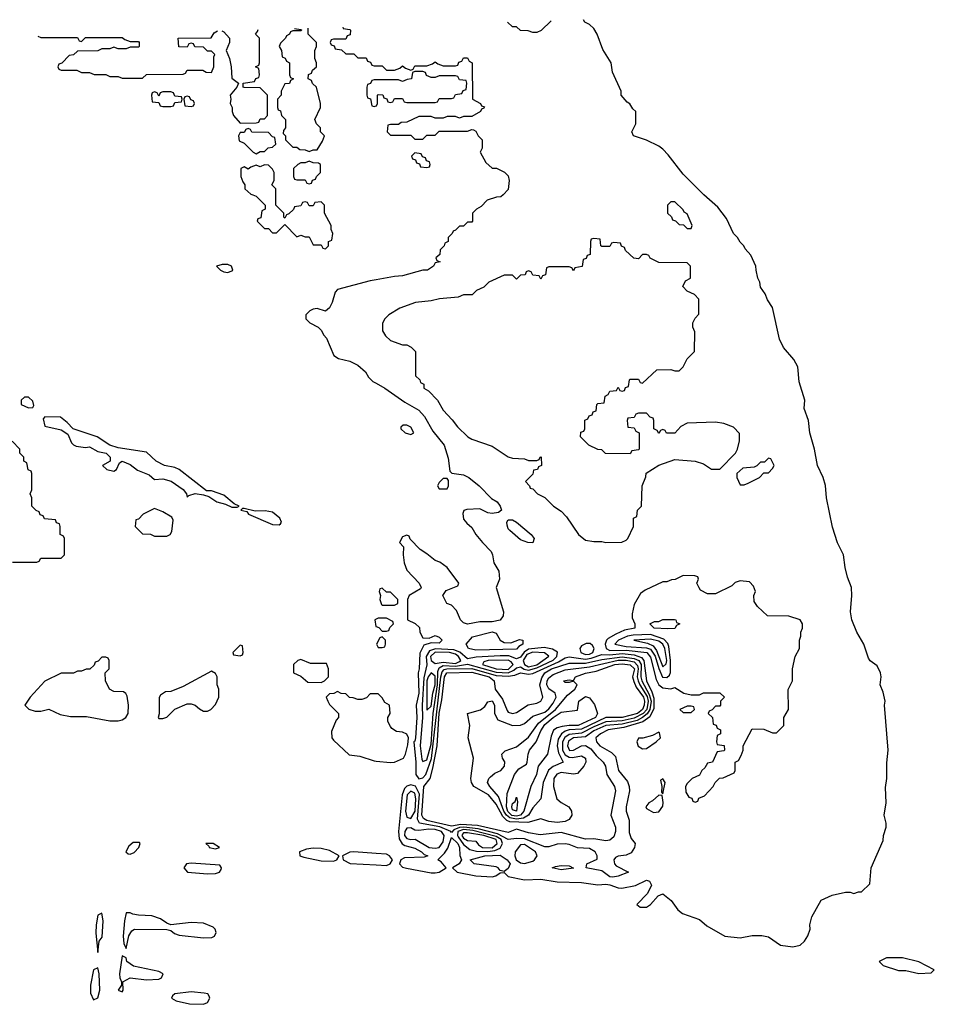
# Model space of a CAD drawing. Header units: inches. Extents: x 2789275 to 2951659, y 860290 to 1033804.
# Tile 67 of 256: x 2818246 to 2822746, y 1026020 to 1030861. Entities that reach past the tile are written whole.
import ezdxf

# ---------------------------------------------------------------- set-up
doc = ezdxf.new("R2010")
doc.units = ezdxf.units.IN
doc.header["$MEASUREMENT"] = 0
for name, color, linetype in [('C8012', 7, 'Continuous'), ('C8013', 7, 'Continuous'), ('C8022', 7, 'Continuous'), ('C8023', 7, 'Continuous')]:
    doc.layers.add(name, color=color, linetype=linetype)

msp = doc.modelspace()

# ---------------------------------------------------------------- linework, layer by layer
at = {"layer": 'C8012', "color": 2, "elevation": 14}
for points in [[(2819393.5, 1030000), (2819410, 1029994), (2819454, 1029950), (2819454, 1029930), (2819438, 1029922), (2819432.7, 1029887.3), (2819418, 1029882), (2819414, 1029870), (2819450, 1029834), (2819470, 1029834), (2819490, 1029814), (2819510, 1029814), (2819550, 1029854), (2819610, 1029794), (2819630, 1029802), (2819650, 1029794), (2819670, 1029794), (2819690, 1029754), (2819730, 1029754), (2819738, 1029738), (2819750, 1029734), (2819766, 1029750), (2819766, 1029770), (2819782, 1029778), (2819786, 1029810), (2819778, 1029830), (2819778, 1029850), (2819746, 1029910), (2819746, 1029950), (2819730, 1029966), (2819698, 1029962), (2819690, 1029946), (2819670, 1029946), (2819662, 1029962), (2819650, 1029966), (2819638, 1029962), (2819630, 1029946), (2819598, 1029942), (2819592.7, 1029927.3), (2819570, 1029906), (2819558, 1029902), (2819550, 1029886), (2819546, 1029890), (2819546, 1029910), (2819506, 1029950), (2819506, 1030000)], [(2820000, 1029582.7), (2819970, 1029577.2), (2819810, 1029534), (2819798, 1029522), (2819783.8, 1029470), (2819770, 1029444), (2819750, 1029428.7), (2819710, 1029442), (2819690, 1029438), (2819674, 1029430), (2819654, 1029410), (2819654, 1029390), (2819674, 1029370), (2819714, 1029350), (2819730, 1029334), (2819742, 1029310), (2819755.3, 1029295.3), (2819792, 1029210), (2819815.3, 1029195.3), (2819870, 1029182.8), (2819910, 1029162.8), (2819947.3, 1029130), (2819963, 1029103), (2819982.8, 1029082.8), (2820000, 1029073.3)], [(2818210, 1028194), (2818330, 1028194), (2818342, 1028198), (2818350, 1028214), (2818450, 1028214), (2818466, 1028230), (2818466, 1028310), (2818462, 1028322), (2818446, 1028330), (2818446, 1028370), (2818442, 1028382), (2818427.3, 1028387.3), (2818422, 1028402), (2818367.3, 1028407.3), (2818362, 1028422), (2818347.3, 1028427.3), (2818342, 1028442), (2818327.3, 1028447.3), (2818306, 1028470), (2818306, 1028510), (2818298, 1028530), (2818306, 1028550), (2818306, 1028630), (2818302, 1028642), (2818287.3, 1028647.3), (2818282, 1028682), (2818266, 1028690), (2818266, 1028710), (2818246, 1028730), (2818246, 1028750), (2818208.4, 1028788.4)], [(2820000, 1027913), (2819994, 1027910), (2819998, 1027878), (2820000, 1027877.3)], [(2820000, 1027546), (2819970, 1027546), (2819952.7, 1027527.3), (2819930, 1027518), (2819910, 1027518), (2819887.3, 1027527.3), (2819868.4, 1027528.4), (2819850, 1027546), (2819828.4, 1027548.4), (2819810, 1027558), (2819791.6, 1027548.4), (2819770, 1027546), (2819754, 1027530), (2819762, 1027510), (2819770, 1027494), (2819814, 1027450), (2819814, 1027430), (2819803.6, 1027416.4), (2819779.6, 1027360.4), (2819781, 1027330), (2819790, 1027318), (2819867, 1027247), (2819919.9, 1027239.9), (2819990, 1027216.3), (2820000, 1027215.3)], [(2820000, 1026761.8), (2819890, 1026769.8), (2819870, 1026767.4), (2819834.8, 1026750), (2819837.3, 1026730), (2819872.7, 1026712.7), (2820000, 1026705.1)]]:
    msp.add_lwpolyline(points, dxfattribs=at)
for points in [[(2819242, 1029658), (2819214, 1029650), (2819234, 1029630), (2819250, 1029622), (2819270, 1029618), (2819290, 1029626), (2819294, 1029630), (2819288, 1029650), (2819270, 1029657.2)], [(2818290, 1029006), (2818270, 1029006), (2818254, 1028990), (2818254, 1028970), (2818290, 1028952), (2818310, 1028954), (2818315.3, 1028964.7), (2818310, 1028986)], [(2818370, 1028908), (2818362, 1028898), (2818370, 1028862), (2818450, 1028844), (2818483.5, 1028823.5), (2818501.4, 1028781.4), (2818510, 1028771.3), (2818524.7, 1028764.7), (2818570, 1028758), (2818590, 1028761), (2818630, 1028738.8), (2818672, 1028730), (2818691.3, 1028710), (2818692, 1028690), (2818654, 1028670), (2818674, 1028650), (2818710, 1028641), (2818722, 1028650), (2818737.2, 1028682.8), (2818750, 1028691), (2818790, 1028673.4), (2818825.8, 1028645.8), (2818883.4, 1028623.4), (2818910, 1028601), (2818950, 1028604.4), (2818991.8, 1028591.8), (2819050.5, 1028550.5), (2819066, 1028530), (2819070, 1028514), (2819078, 1028522), (2819110, 1028530.8), (2819150, 1028525.5), (2819176.3, 1028516.3), (2819216, 1028490), (2819258.8, 1028478.8), (2819290, 1028464.9), (2819310, 1028464.7), (2819316.4, 1028463.6), (2819326, 1028470), (2819301.2, 1028481.2), (2819250, 1028524), (2819190, 1028544), (2819164.7, 1028544.7), (2819030, 1028649.2), (2819010, 1028659.3), (2818958, 1028670), (2818918, 1028690), (2818870, 1028734), (2818730, 1028756), (2818690, 1028769), (2818628, 1028810), (2818509, 1028849), (2818480.4, 1028880.4), (2818447.3, 1028907.3)], [(2818910, 1028458), (2818854, 1028430), (2818830, 1028406), (2818818, 1028402), (2818814, 1028370), (2818850, 1028334), (2818890, 1028332), (2818910, 1028322), (2818970, 1028322), (2818986, 1028330), (2818994.6, 1028345.4), (2819000.4, 1028400.4), (2818995.3, 1028415.3), (2818950, 1028442)], [(2819350, 1028458), (2819342, 1028458), (2819334, 1028450), (2819363.6, 1028443.6), (2819372, 1028430), (2819490, 1028378.4), (2819523.1, 1028376.9), (2819530, 1028382), (2819534, 1028390), (2819526, 1028410), (2819490, 1028439.5), (2819454, 1028446), (2819404, 1028444)], [(2819330, 1027786), (2819294, 1027750), (2819298, 1027738), (2819330, 1027734), (2819342, 1027738), (2819346, 1027750), (2819342, 1027782)], [(2818670, 1027726), (2818650, 1027726), (2818632.7, 1027707.3), (2818618, 1027702), (2818612.7, 1027687.3), (2818591.6, 1027668.4), (2818572.7, 1027667.3), (2818550, 1027658), (2818530, 1027658), (2818510, 1027648.7), (2818450, 1027648), (2818370, 1027608), (2818298, 1027530), (2818272, 1027490), (2818291, 1027471), (2818322, 1027462), (2818350, 1027460.7), (2818390, 1027471), (2818444.9, 1027444.9), (2818495.6, 1027435.6), (2818575.3, 1027435.3), (2818690, 1027413), (2818730, 1027413), (2818750, 1027419.1), (2818769, 1027430), (2818779.3, 1027450), (2818781.2, 1027490), (2818774.6, 1027534.6), (2818768.4, 1027548.4), (2818756.4, 1027556.4), (2818710, 1027558), (2818688, 1027570), (2818668, 1027610), (2818666, 1027650), (2818686, 1027670), (2818686, 1027710), (2818682, 1027722)], [(2819630, 1027715.3), (2819614, 1027710), (2819594, 1027690), (2819594, 1027650), (2819630, 1027634), (2819663.6, 1027603.6), (2819730, 1027602), (2819746, 1027610), (2819766, 1027630), (2819766, 1027670), (2819755.3, 1027695.3), (2819676.4, 1027696.4)], [(2819190, 1027658), (2819050, 1027582), (2818990, 1027558), (2818963.6, 1027556.4), (2818939.6, 1027540.4), (2818931.6, 1027528.4), (2818932, 1027448), (2818926.8, 1027430), (2818930, 1027424.7), (2818950, 1027424.7), (2818970, 1027432), (2819009.1, 1027470.9), (2819070, 1027498), (2819090, 1027498), (2819110, 1027491.3), (2819130, 1027472), (2819150, 1027462), (2819170, 1027462), (2819186, 1027470), (2819210, 1027494), (2819226, 1027530), (2819226, 1027570), (2819218, 1027590), (2819218, 1027630), (2819210, 1027646)], [(2818836.1, 1026816.1), (2818805.1, 1026814.9), (2818782.6, 1026797.4), (2818768.5, 1026770), (2818780.3, 1026760.3), (2818790, 1026758.7), (2818810, 1026766.7), (2818832.8, 1026790), (2818839.5, 1026810)], [(2819198, 1026810), (2819162, 1026810), (2819176.9, 1026796.9), (2819178, 1026790), (2819210, 1026783.8), (2819228.7, 1026790)], [(2819690, 1026787.1), (2819657.4, 1026782.6), (2819623, 1026770), (2819624.9, 1026750), (2819643.7, 1026743.7), (2819730, 1026725.4), (2819790, 1026724.2), (2819806.6, 1026730), (2819818, 1026750), (2819770, 1026776.8), (2819730, 1026785.3)], [(2819090, 1026714.3), (2819067.3, 1026710), (2819053.4, 1026690), (2819071.3, 1026670), (2819170, 1026660.7), (2819210, 1026663.1), (2819229.2, 1026670), (2819236.6, 1026683.4), (2819239.7, 1026690), (2819230, 1026704.5)], [(2818650, 1026468), (2818630, 1026458), (2818622.6, 1026410), (2818620.4, 1026370), (2818630, 1026274), (2818637.2, 1026330), (2818651.1, 1026350), (2818656.3, 1026430)], [(2818790, 1026469.6), (2818770.5, 1026469.5), (2818761.5, 1026430), (2818754.8, 1026354.8), (2818758, 1026318), (2818770, 1026294), (2818782.9, 1026357.1), (2818798.2, 1026381.8), (2818810.8, 1026389.2), (2818970, 1026387.6), (2818990, 1026382.4), (2819007.7, 1026367.7), (2819030, 1026359.7), (2819150, 1026346), (2819191.8, 1026348.2), (2819204.4, 1026355.6), (2819212.2, 1026372.2), (2819207.8, 1026390), (2819198.3, 1026398.3), (2819150, 1026419.5), (2819090, 1026422.8), (2818990, 1026411.3), (2818970, 1026418.4), (2818939.6, 1026439.6), (2818895.4, 1026455.4), (2818830, 1026458.6), (2818802.9, 1026462.9)], [(2818750, 1026258), (2818736.9, 1026170), (2818738.4, 1026150), (2818747.3, 1026130), (2818746.8, 1026113.2), (2818731.3, 1026090), (2818750, 1026080.7), (2818755.1, 1026090), (2818753.2, 1026130), (2818790, 1026149.1), (2818870, 1026139.7), (2818930, 1026143.2), (2818944.5, 1026150), (2818951.3, 1026170), (2818930, 1026180.4), (2818806.8, 1026206.8), (2818773.6, 1026230), (2818770, 1026248)], [(2818630, 1026199), (2818610, 1026189), (2818594.2, 1026114.2), (2818595.1, 1026075.1), (2818610, 1026042), (2818630, 1026051), (2818639.8, 1026090), (2818637.6, 1026170)], [(2819090, 1026080.7), (2819010, 1026070.9), (2818998.5, 1026061.5), (2818993.4, 1026050), (2819016.2, 1026036.2), (2819082, 1026022), (2819150, 1026019.7), (2819170, 1026028), (2819181.7, 1026050), (2819179, 1026059), (2819170.9, 1026070.9), (2819154, 1026074)]]:
    msp.add_lwpolyline(points, close=True, dxfattribs=at)
at = {"layer": 'C8013', "color": 2, "elevation": 14}
for points in [[(2818335.2, 1030779.9), (2818350, 1030774), (2818530, 1030774), (2818538, 1030758), (2818550, 1030754), (2818570, 1030774), (2818750, 1030774), (2818763.6, 1030763.6), (2818790, 1030754), (2818830, 1030754), (2818834, 1030750), (2818834, 1030730), (2818830, 1030726), (2818790, 1030726), (2818770, 1030718), (2818730, 1030718), (2818710, 1030726), (2818690, 1030718), (2818650, 1030718), (2818630, 1030708), (2818530, 1030706), (2818511.6, 1030688.4), (2818490, 1030686), (2818452.7, 1030647.3), (2818438, 1030642), (2818434, 1030630), (2818438, 1030618), (2818450, 1030614), (2818527.3, 1030612.7), (2818550, 1030602), (2818590, 1030602), (2818612.7, 1030592.7), (2818670, 1030592), (2818690, 1030582), (2818730, 1030582), (2818750, 1030574), (2818850, 1030574), (2818870, 1030592), (2819050, 1030594), (2819062, 1030598), (2819070, 1030614), (2819147.3, 1030612.7), (2819163.6, 1030603.6), (2819190, 1030602), (2819202, 1030630), (2819202, 1030678), (2819206, 1030690), (2819190, 1030706), (2819170, 1030706), (2819150, 1030726), (2819108, 1030728), (2819102, 1030742), (2819090, 1030746), (2819078, 1030742), (2819070, 1030726), (2819028.4, 1030728.4), (2819026, 1030770), (2819187.3, 1030772.7), (2819203.1, 1030796.9), (2819218.6, 1030806.8)], [(2819241, 1030807.4), (2819250, 1030802), (2819278, 1030770), (2819278, 1030750), (2819262, 1030710), (2819278.8, 1030670), (2819286.8, 1030630), (2819290, 1030574), (2819322, 1030550), (2819314, 1030530), (2819281, 1030490), (2819284.7, 1030470), (2819282, 1030450), (2819291.3, 1030430), (2819291.3, 1030410), (2819298, 1030390), (2819330, 1030352), (2819410, 1030354), (2819422, 1030358), (2819430, 1030374), (2819450, 1030374), (2819466, 1030390), (2819466, 1030490), (2819430, 1030526), (2819350, 1030528), (2819346, 1030530), (2819346, 1030550), (2819402, 1030558), (2819407.3, 1030572.7), (2819422, 1030578), (2819426, 1030590), (2819422, 1030622), (2819406, 1030630), (2819422, 1030638), (2819426, 1030650), (2819426, 1030770), (2819406, 1030790), (2819416.4, 1030803.6), (2819419.8, 1030812.9)], [(2819597.9, 1030818.3), (2819598, 1030818), (2819630, 1030814), (2819634, 1030810), (2819630, 1030806), (2819590, 1030806), (2819578, 1030802), (2819574, 1030790), (2819558, 1030782), (2819554, 1030770), (2819530, 1030746), (2819522, 1030730), (2819534, 1030710), (2819538, 1030678), (2819552.7, 1030672.7), (2819558, 1030658), (2819574, 1030650), (2819574, 1030590), (2819578, 1030578), (2819594, 1030570), (2819578, 1030562), (2819572.7, 1030547.3), (2819550, 1030546), (2819532, 1030510), (2819532, 1030490), (2819514, 1030470), (2819514, 1030430), (2819518, 1030418), (2819530, 1030414), (2819534, 1030390), (2819554, 1030370), (2819554, 1030330), (2819543.6, 1030316.4), (2819542, 1030302), (2819554, 1030290), (2819554, 1030270), (2819590, 1030234), (2819610, 1030234), (2819623.6, 1030223.6), (2819650, 1030222), (2819670, 1030214), (2819690, 1030222), (2819710, 1030222), (2819736.4, 1030263.6), (2819746, 1030290), (2819726, 1030310), (2819726, 1030330), (2819706, 1030350), (2819698, 1030370), (2819726, 1030430), (2819726, 1030450), (2819706, 1030530), (2819687.3, 1030547.3), (2819682, 1030562), (2819666, 1030570), (2819667.3, 1030592.7), (2819682, 1030598), (2819687.3, 1030612.7), (2819706, 1030630), (2819706, 1030650), (2819698, 1030670), (2819698, 1030710), (2819706, 1030730), (2819706, 1030750), (2819666, 1030790), (2819666, 1030820.3)], [(2819835.3, 1030825.5), (2819838, 1030818), (2819870, 1030814), (2819874, 1030810), (2819872.7, 1030787.3), (2819858, 1030782), (2819850, 1030766), (2819790, 1030766), (2819778, 1030762), (2819774, 1030750), (2819778, 1030738), (2819792.7, 1030732.7), (2819798, 1030718), (2819830, 1030714), (2819850, 1030694), (2819890, 1030694), (2819910, 1030674), (2819950, 1030674), (2819958, 1030658), (2819972.7, 1030652.7), (2819978, 1030638), (2819990, 1030634), (2820000, 1030634)], [(2820000, 1030566), (2819990, 1030566), (2819978, 1030562), (2819972.7, 1030547.3), (2819958, 1030542), (2819954, 1030530), (2819954, 1030490), (2819958, 1030478), (2819972.7, 1030472.7), (2819978, 1030438), (2819990, 1030434), (2820000, 1030437.3)], [(2819506, 1030000), (2819506, 1030030), (2819486, 1030050), (2819498, 1030070), (2819498, 1030110), (2819490, 1030126), (2819470, 1030146), (2819450, 1030148), (2819430, 1030138), (2819410, 1030146), (2819383.6, 1030136.4), (2819370, 1030126), (2819350, 1030138), (2819334, 1030130), (2819334, 1030090), (2819343.6, 1030063.6), (2819354, 1030050), (2819354, 1030030), (2819383.6, 1030003.6), (2819393.5, 1030000)]]:
    msp.add_lwpolyline(points, dxfattribs=at)
for points in [[(2818990, 1030506), (2818950, 1030506), (2818938, 1030502), (2818930, 1030486), (2818922, 1030502), (2818910, 1030506), (2818898, 1030502), (2818894, 1030490), (2818898, 1030458), (2818930, 1030454), (2818938, 1030438), (2818950, 1030434), (2818990, 1030434), (2819002, 1030438), (2819010, 1030454), (2819042, 1030458), (2819046, 1030470), (2819042, 1030482), (2819010, 1030486), (2819002, 1030502)], [(2819070, 1030486), (2819058, 1030482), (2819054, 1030470), (2819058, 1030438), (2819090, 1030434), (2819102, 1030438), (2819106, 1030450), (2819102, 1030462), (2819087.3, 1030467.3), (2819082, 1030482)], [(2819370, 1030326), (2819358, 1030322), (2819350, 1030306), (2819330, 1030306), (2819322, 1030290), (2819326, 1030266), (2819350, 1030254), (2819394, 1030210), (2819410, 1030202), (2819430, 1030214), (2819450, 1030214), (2819468.4, 1030231.6), (2819490, 1030234), (2819506, 1030250), (2819502, 1030282), (2819490, 1030286), (2819470, 1030306), (2819388, 1030308), (2819382, 1030322)], [(2819670, 1030166), (2819650, 1030158), (2819630, 1030158), (2819614, 1030150), (2819594, 1030130), (2819594, 1030090), (2819598, 1030078), (2819610, 1030074), (2819650, 1030074), (2819658, 1030058), (2819670, 1030054), (2819682, 1030058), (2819687.3, 1030072.7), (2819702, 1030078), (2819706, 1030090), (2819726, 1030110), (2819726, 1030150), (2819716.4, 1030156.4), (2819690, 1030158)]]:
    msp.add_lwpolyline(points, close=True, dxfattribs=at)
at = {"layer": 'C8022', "color": 2, "elevation": 14}
for points in [[(2820000, 1029073.3), (2820042, 1029050), (2820141.1, 1028981.1), (2820210, 1028941.6), (2820237.1, 1028910), (2820278.4, 1028838.4), (2820334.8, 1028770), (2820354.4, 1028705.6), (2820362, 1028642), (2820371.6, 1028631.6), (2820430, 1028622.8), (2820456, 1028610), (2820506, 1028570), (2820567.3, 1028507.3), (2820596, 1028490), (2820610.8, 1028470), (2820616, 1028450), (2820602, 1028438), (2820570, 1028433.2), (2820550, 1028437.2), (2820510, 1028456), (2820446.8, 1028453.2), (2820431.3, 1028448.7), (2820426, 1028434), (2820430, 1028404.7), (2820445.2, 1028385.2), (2820470, 1028364.7), (2820490.8, 1028330), (2820522.8, 1028290), (2820565.8, 1028245.8), (2820573, 1028230), (2820578.8, 1028190), (2820602.8, 1028150), (2820606.8, 1028110), (2820591, 1028070), (2820626.8, 1027950), (2820624.7, 1027930), (2820610, 1027908.7), (2820570, 1027901.2), (2820510, 1027900.9), (2820450, 1027888.7), (2820430, 1027895.3), (2820415.3, 1027910), (2820395.5, 1027955.5), (2820370, 1027982), (2820348, 1027990), (2820328, 1028030), (2820344.7, 1028055.3), (2820402, 1028078), (2820406, 1028090), (2820350, 1028168), (2820313.6, 1028193.6), (2820290, 1028202), (2820250, 1028235.3), (2820216.4, 1028256.4), (2820167.3, 1028307.3), (2820162, 1028322), (2820150, 1028326), (2820130, 1028318), (2820114, 1028290), (2820134, 1028270), (2820132, 1028230), (2820138, 1028190), (2820150, 1028154), (2820212, 1028090), (2820222, 1028070), (2820218, 1028062), (2820162, 1028030), (2820154, 1028010), (2820154, 1027910), (2820191.6, 1027891.6), (2820212.7, 1027872.7), (2820214, 1027850), (2820230, 1027822), (2820260.4, 1027819.6), (2820290, 1027834), (2820310, 1027824.7), (2820324.7, 1027810), (2820310, 1027795.3), (2820270, 1027798), (2820234, 1027786), (2820214.3, 1027745.7), (2820211.3, 1027670), (2820206, 1027650), (2820210.1, 1027550), (2820196.9, 1027490), (2820199.6, 1027430), (2820192.9, 1027330), (2820190, 1027314), (2820184.7, 1027310), (2820194.7, 1027210), (2820195.8, 1027150), (2820209.2, 1027129.2), (2820230, 1027133.4), (2820245, 1027150), (2820272.3, 1027227.7), (2820317.9, 1027630), (2820324.6, 1027655.4), (2820334.7, 1027665.3), (2820348, 1027670), (2820470, 1027670.5), (2820590, 1027636.9), (2820650, 1027632.6), (2820681.4, 1027638.6), (2820710, 1027650.1), (2820750, 1027642.4), (2820770, 1027647.2), (2820896.2, 1027703.8), (2820930, 1027723.5), (2820950, 1027728.4), (2821030, 1027717.1), (2821058.1, 1027721.9), (2821110, 1027739.8), (2821150, 1027738.5), (2821210, 1027745.5), (2821270, 1027737.7), (2821304.8, 1027724.8), (2821317.5, 1027710), (2821330, 1027610.7), (2821356.3, 1027556.3), (2821365.2, 1027525.2), (2821365.9, 1027474.1), (2821346.4, 1027433.6), (2821311.8, 1027408.2), (2821219, 1027381), (2821141.6, 1027370), (2821103, 1027350), (2821080.4, 1027330), (2821084.4, 1027310), (2821100.7, 1027290), (2821158.3, 1027258.3), (2821177.7, 1027237.7), (2821192.7, 1027170), (2821235.8, 1027115.8), (2821245.3, 1027090), (2821247, 1027070), (2821230.5, 1026990.5), (2821230.4, 1026970), (2821245.1, 1026925.1), (2821244.8, 1026864.8), (2821255.3, 1026835.3), (2821273.4, 1026810), (2821270.6, 1026790), (2821255.1, 1026764.9), (2821230, 1026753.7), (2821190, 1026747.8), (2821177.6, 1026742.4), (2821168.4, 1026730), (2821172.2, 1026710), (2821180.2, 1026700.2), (2821241, 1026670), (2821191.3, 1026650), (2821164.2, 1026644.2), (2821150, 1026647.3), (2821110, 1026675.6), (2821033.2, 1026690), (2821037, 1026710), (2821087, 1026733), (2821088, 1026750), (2821078, 1026770), (2821050, 1026786), (2820990, 1026788.5), (2820950, 1026805.8), (2820930, 1026808.9), (2820890, 1026806.8), (2820850, 1026794.7), (2820830, 1026793.7), (2820730, 1026832.6), (2820690, 1026835.8), (2820650, 1026830.6), (2820597.5, 1026857.5), (2820502.1, 1026882.1), (2820431.1, 1026891.1), (2820410.7, 1026889.3), (2820382.6, 1026877.4), (2820370, 1026865.2), (2820367, 1026870), (2820312.6, 1026892.6), (2820213.6, 1026910), (2820203.4, 1026930), (2820212.4, 1027052.4), (2820192.7, 1027092.7), (2820170, 1027099.4), (2820150, 1027092), (2820139.2, 1027080.8), (2820128.1, 1027050), (2820110.1, 1026870), (2820112.7, 1026832.7), (2820128.4, 1026808.4), (2820140.6, 1026800.6), (2820190, 1026787), (2820222.4, 1026770), (2820235.8, 1026755.8), (2820254, 1026750), (2820236.7, 1026743.3), (2820139.4, 1026740.6), (2820121.3, 1026730), (2820114.6, 1026710), (2820130, 1026694.6), (2820149.3, 1026689.3), (2820270, 1026666.9), (2820290, 1026665.5), (2820310, 1026670.3), (2820343.7, 1026690), (2820320.1, 1026720.1), (2820304, 1026730), (2820336.4, 1026763.6), (2820352.4, 1026787.6), (2820370, 1026840.5), (2820401.6, 1026810), (2820410.1, 1026790), (2820411.5, 1026751.5), (2820420.5, 1026730), (2820408.8, 1026711.2), (2820374.8, 1026690), (2820398.8, 1026670), (2820490, 1026651.4), (2820570, 1026646.5), (2820588.6, 1026651.4), (2820610, 1026665.5), (2820630, 1026667.7), (2820650, 1026647.6), (2820730, 1026631.3), (2820810, 1026635.6), (2820890, 1026622.6), (2821010, 1026618.2), (2821090, 1026607.2), (2821130.3, 1026610.3), (2821150, 1026607.9), (2821190, 1026592.6), (2821208.5, 1026591.5), (2821276.3, 1026603.7), (2821330.3, 1026630.3), (2821344.7, 1026624.7), (2821354.2, 1026605.8), (2821334.6, 1026565.4), (2821282, 1026510), (2821298, 1026498), (2821330, 1026497.3), (2821350, 1026510.8), (2821386.6, 1026553.4), (2821410, 1026562.8), (2821451, 1026530), (2821484, 1026484), (2821506.4, 1026466.4), (2821590, 1026436), (2821626.4, 1026406.4), (2821715.3, 1026355.3), (2821790, 1026346.8), (2821850, 1026357.3), (2821898, 1026358), (2821930, 1026351), (2821990, 1026311), (2822050, 1026302.8), (2822086, 1026310), (2822108, 1026330), (2822123.1, 1026356.9), (2822135.3, 1026390), (2822134, 1026410), (2822144, 1026450), (2822190, 1026532), (2822243.1, 1026556.9), (2822308.9, 1026571.1), (2822331.3, 1026571.3), (2822350, 1026564.7), (2822372.7, 1026572.7), (2822387.3, 1026572.7), (2822428, 1026612), (2822435.3, 1026690), (2822494.6, 1026825.4), (2822495.3, 1026850), (2822508.7, 1026890), (2822508.7, 1026910), (2822499, 1026950), (2822509, 1027010), (2822505.6, 1027085.6), (2822512.7, 1027130), (2822512.9, 1027207.1), (2822519.3, 1027270), (2822501.2, 1027490), (2822504, 1027510), (2822494.8, 1027554.8), (2822479, 1027590), (2822484, 1027630), (2822481.2, 1027650), (2822464.7, 1027684.7), (2822430, 1027708), (2822422, 1027722), (2822399, 1027790), (2822365.2, 1027850), (2822340.9, 1027910), (2822334, 1027950), (2822340.9, 1028030), (2822339.3, 1028070), (2822319.5, 1028119.5), (2822307.2, 1028167.2), (2822298.4, 1028230), (2822269.7, 1028289.7), (2822245.6, 1028365.6), (2822215.8, 1028510), (2822211.1, 1028571.1), (2822199.6, 1028610), (2822171.8, 1028670), (2822157, 1028750), (2822134, 1028830), (2822126.6, 1028890), (2822106, 1028950), (2822109.2, 1028990), (2822081.2, 1029081.2), (2822073.8, 1029153.8), (2822054, 1029190), (2822004, 1029250), (2821984, 1029290), (2821950, 1029446), (2821924.7, 1029484.7), (2821913.6, 1029513.6), (2821890, 1029546), (2821888, 1029570), (2821878, 1029590), (2821868.7, 1029630), (2821868, 1029650), (2821843.1, 1029703.1), (2821814.6, 1029734.6), (2821808.9, 1029748.9), (2821790, 1029768), (2821778, 1029790), (2821758, 1029810), (2821723.1, 1029883.1), (2821680.2, 1029940.2), (2821611.4, 1030000)], [(2820624, 1030000), (2820614, 1029990), (2820591.6, 1029988.4), (2820546.4, 1029973.6), (2820516.9, 1029943.1), (2820494, 1029930), (2820474, 1029910), (2820474, 1029870), (2820470, 1029866), (2820450, 1029866), (2820430, 1029846), (2820410, 1029846), (2820390, 1029826), (2820378, 1029822), (2820374, 1029810), (2820354, 1029790), (2820354, 1029770), (2820338, 1029762), (2820334, 1029750), (2820314, 1029730), (2820312.7, 1029707.3), (2820294, 1029690), (2820298, 1029678), (2820314, 1029670), (2820290, 1029666), (2820282, 1029650), (2820252, 1029630), (2820230, 1029629), (2820130, 1029601.2), (2820090, 1029599), (2820000, 1029582.7)], [(2820000, 1027877.3), (2820012.7, 1027872.7), (2820030, 1027854), (2820050, 1027854), (2820062, 1027858), (2820067.3, 1027872.7), (2820086, 1027890), (2820082, 1027902), (2820050, 1027918), (2820010, 1027918), (2820000, 1027913)], [(2820000, 1027215.3), (2820070, 1027208.4), (2820090, 1027210.7), (2820134, 1027230), (2820144, 1027250), (2820155.3, 1027295.3), (2820159, 1027330), (2820150, 1027348), (2820130, 1027358), (2820100.4, 1027360.4), (2820076.4, 1027376.4), (2820070, 1027386), (2820058, 1027410), (2820058, 1027430), (2820068, 1027450), (2820066, 1027490), (2820043.1, 1027503.1), (2820030, 1027526), (2820010, 1027546), (2820000, 1027546)], [(2820000, 1026705.1), (2820050, 1026702.2), (2820069.6, 1026710), (2820080.7, 1026730), (2820065.6, 1026750), (2820050, 1026758.2), (2820000, 1026761.8)]]:
    msp.add_lwpolyline(points, dxfattribs=at)
at = {"layer": 'C8022', "color": 2}
for points, elevation in [([(2821470, 1029966), (2821450, 1029966), (2821434, 1029950), (2821434, 1029910), (2821452.7, 1029892.7), (2821458, 1029878), (2821472.7, 1029872.7), (2821490, 1029854), (2821512.7, 1029852.7), (2821530, 1029834), (2821550, 1029834), (2821555.3, 1029850), (2821530, 1029906), (2821515.3, 1029915.3), (2821510, 1029926)], 18), ([(2821070, 1029786), (2821058, 1029782), (2821054, 1029770), (2821052.7, 1029707.3), (2821038, 1029702), (2821032.7, 1029687.3), (2821018, 1029682), (2821012.7, 1029647.3), (2820978, 1029642), (2820970, 1029626), (2820962, 1029642), (2820950, 1029646), (2820850, 1029646), (2820838, 1029642), (2820832.7, 1029607.3), (2820818, 1029602), (2820810, 1029586), (2820802, 1029602), (2820770, 1029606), (2820762, 1029622), (2820750, 1029626), (2820738, 1029622), (2820732.7, 1029607.3), (2820710, 1029606), (2820690, 1029586), (2820670, 1029606), (2820630, 1029606), (2820554, 1029570), (2820530, 1029546), (2820494, 1029530), (2820471.6, 1029508.4), (2820430, 1029508), (2820403.6, 1029496.4), (2820311.1, 1029488.9), (2820270, 1029479), (2820194, 1029470), (2820116.9, 1029443.1), (2820062, 1029410), (2820042, 1029390), (2820031.6, 1029368.4), (2820031.6, 1029331.6), (2820046.4, 1029306.4), (2820070, 1029284.7), (2820130, 1029262), (2820150, 1029262), (2820171.6, 1029251.6), (2820194, 1029230), (2820194, 1029110), (2820214, 1029090), (2820218, 1029078), (2820234, 1029070), (2820234, 1029050), (2820256.9, 1029036.9), (2820302, 1028990), (2820330, 1028942), (2820374.4, 1028894.4), (2820399.6, 1028859.6), (2820450.9, 1028810.9), (2820470, 1028798), (2820570, 1028764.7), (2820650, 1028711.3), (2820670, 1028704.7), (2820730, 1028702), (2820750, 1028694), (2820790, 1028694), (2820802, 1028698), (2820806, 1028710), (2820811.6, 1028711.6), (2820814, 1028670), (2820798, 1028662), (2820794, 1028650), (2820774, 1028646), (2820770, 1028626), (2820734, 1028590), (2820754, 1028570), (2820758, 1028558), (2820770, 1028554), (2820794, 1028530), (2820830, 1028512), (2820872, 1028470), (2820910, 1028444.7), (2820936.8, 1028416.8), (2820996, 1028330), (2821030, 1028302.8), (2821070, 1028294.8), (2821110, 1028296), (2821130, 1028291.3), (2821208.4, 1028291.6), (2821230, 1028302), (2821238, 1028310), (2821266, 1028370), (2821266, 1028410), (2821282, 1028418), (2821286, 1028450), (2821306, 1028470), (2821308, 1028570), (2821327.3, 1028612.7), (2821328.9, 1028631.1), (2821390, 1028671.3), (2821470, 1028698), (2821570, 1028691.3), (2821610, 1028678), (2821650, 1028652), (2821690, 1028652), (2821768, 1028730), (2821778, 1028750), (2821788, 1028790), (2821787.3, 1028827.3), (2821758, 1028858), (2821710, 1028875.3), (2821670, 1028882), (2821530, 1028878), (2821499.6, 1028860.4), (2821470, 1028828), (2821428.4, 1028828.4), (2821422, 1028842), (2821410, 1028846), (2821398, 1028842), (2821390, 1028826), (2821382, 1028842), (2821366, 1028850), (2821366, 1028890), (2821362, 1028902), (2821347.3, 1028907.3), (2821330, 1028926), (2821290, 1028926), (2821278, 1028922), (2821270, 1028906), (2821238, 1028902), (2821234, 1028890), (2821238, 1028858), (2821270, 1028854), (2821278, 1028838), (2821294, 1028830), (2821294, 1028750), (2821290, 1028746), (2821258, 1028742), (2821250, 1028726), (2821128.4, 1028728.4), (2821110, 1028746), (2821090, 1028748), (2821046, 1028770), (2821006, 1028810), (2821007.3, 1028832.7), (2821022, 1028838), (2821026, 1028850), (2821027.3, 1028892.7), (2821042, 1028898), (2821047.3, 1028912.7), (2821062, 1028918), (2821067.3, 1028932.7), (2821082, 1028938), (2821086, 1028970), (2821090, 1028974), (2821122, 1028978), (2821126, 1029010), (2821142, 1029018), (2821150, 1029034), (2821182, 1029038), (2821190, 1029054), (2821198, 1029038), (2821210, 1029034), (2821222, 1029038), (2821227.3, 1029052.7), (2821242, 1029058), (2821246, 1029090), (2821250, 1029094), (2821290, 1029094), (2821298, 1029078), (2821310, 1029074), (2821380.4, 1029139.6), (2821450, 1029142), (2821470, 1029134), (2821490, 1029134), (2821510, 1029154), (2821530, 1029194), (2821566, 1029230), (2821567.3, 1029327.3), (2821558, 1029350), (2821558, 1029370), (2821570, 1029394), (2821587.3, 1029412.7), (2821587.3, 1029487.3), (2821566, 1029510), (2821530, 1029526), (2821508, 1029550), (2821522, 1029578), (2821546, 1029590), (2821546, 1029650), (2821530, 1029666), (2821390, 1029668), (2821348.4, 1029688.4), (2821342, 1029702), (2821330, 1029706), (2821310, 1029706), (2821290, 1029686), (2821268.4, 1029688.4), (2821227.3, 1029727.3), (2821222, 1029742), (2821207.3, 1029747.3), (2821202, 1029762), (2821170, 1029766), (2821158, 1029762), (2821150, 1029746), (2821110, 1029746), (2821106, 1029750), (2821102, 1029782)], 18), ([(2820150, 1028868), (2820132.7, 1028867.3), (2820122, 1028858), (2820122, 1028850), (2820142, 1028830), (2820170, 1028822), (2820186, 1028830), (2820170, 1028858)], 14), ([(2821930, 1028706), (2821910, 1028686), (2821890, 1028686), (2821872.7, 1028667.3), (2821859.6, 1028660.4), (2821803.6, 1028656.4), (2821774, 1028630), (2821774, 1028610), (2821790, 1028574), (2821810, 1028574), (2821830, 1028582), (2821886, 1028610), (2821907.3, 1028632.7), (2821930, 1028634), (2821950, 1028654), (2821958, 1028670), (2821942, 1028702)], 18), ([(2820350, 1028606), (2820330, 1028606), (2820310, 1028586), (2820302, 1028570), (2820310, 1028554), (2820350, 1028554), (2820355.3, 1028570), (2820355.3, 1028595.3)], 14), ([(2820770, 1028289.2), (2820746, 1028290), (2820710, 1028304), (2820658, 1028350), (2820650, 1028358), (2820644, 1028376), (2820642, 1028390), (2820650, 1028402), (2820670, 1028402), (2820690, 1028391.3), (2820762, 1028330), (2820778, 1028310)], 14), ([(2821510, 1028128), (2821471.6, 1028108.4), (2821452.7, 1028107.3), (2821430, 1028098), (2821410, 1028098), (2821323.6, 1028056.4), (2821299.6, 1028040.4), (2821270, 1027986), (2821259.6, 1027940.4), (2821259.6, 1027919.6), (2821272, 1027890), (2821272, 1027870), (2821220.9, 1027859.1), (2821179.4, 1027840.6), (2821140.9, 1027819.1), (2821132.6, 1027810), (2821125.8, 1027790), (2821131.3, 1027770), (2821150, 1027759.5), (2821230, 1027761.3), (2821331.6, 1027750), (2821350, 1027727.3), (2821376.9, 1027616.9), (2821391.3, 1027591.3), (2821410, 1027576.4), (2821449.5, 1027570.5), (2821470, 1027578), (2821514, 1027550), (2821550, 1027542), (2821590, 1027542), (2821610, 1027552), (2821690, 1027552), (2821714, 1027530), (2821694, 1027510), (2821694, 1027490), (2821690, 1027486), (2821670, 1027486), (2821652.7, 1027467.3), (2821638, 1027462), (2821634, 1027450), (2821654, 1027430), (2821658, 1027398), (2821672.7, 1027392.7), (2821678, 1027378), (2821694, 1027370), (2821694, 1027350), (2821678, 1027342), (2821674, 1027310), (2821678, 1027298), (2821712.7, 1027292.7), (2821714, 1027270), (2821710, 1027266), (2821678, 1027262), (2821654, 1027210), (2821630, 1027206), (2821616.9, 1027183.1), (2821602, 1027170), (2821590, 1027146), (2821554, 1027130), (2821530, 1027106), (2821522, 1027090), (2821523.6, 1027063.6), (2821538, 1027038), (2821552.7, 1027032.7), (2821558, 1027018), (2821570, 1027014), (2821582, 1027018), (2821587.3, 1027032.7), (2821614.6, 1027045.4), (2821658, 1027090), (2821668, 1027110), (2821688.7, 1027131.3), (2821707.3, 1027132.7), (2821762, 1027158), (2821766, 1027170), (2821766, 1027210), (2821782, 1027218), (2821796.4, 1027243.6), (2821806, 1027270), (2821806, 1027290), (2821850, 1027374), (2821907.3, 1027372.7), (2821950, 1027354), (2821970, 1027354), (2822006, 1027390), (2822006, 1027430), (2822028, 1027470), (2822027.3, 1027567.3), (2822048, 1027610), (2822048, 1027670), (2822062, 1027730), (2822082, 1027770), (2822082, 1027810), (2822088.7, 1027830), (2822088.7, 1027850), (2822098, 1027870), (2822098, 1027890), (2822086, 1027910), (2822030, 1027928), (2821926, 1027930), (2821876.4, 1027976.4), (2821860.4, 1028000.4), (2821858, 1028030), (2821866, 1028050), (2821856.4, 1028076.4), (2821836.4, 1028096.4), (2821790, 1028102), (2821766, 1028094), (2821750, 1028078), (2821670, 1028038), (2821630, 1028038), (2821596.4, 1028056.4), (2821588.4, 1028068.4), (2821578, 1028090), (2821586, 1028110), (2821582, 1028122), (2821567.3, 1028127.3)], 18), ([(2820030, 1028066), (2820018, 1028062), (2820014, 1028050), (2820022, 1028030), (2820018, 1028010), (2820025.4, 1027985.4), (2820030, 1027982), (2820090, 1027982), (2820106, 1027990), (2820106, 1028010), (2820070, 1028046), (2820050, 1028046)], 14), ([(2821434.4, 1027865.6), (2821368, 1027870), (2821346, 1027890), (2821370, 1027902), (2821390, 1027902), (2821410, 1027912), (2821467.3, 1027912.7), (2821474, 1027910), (2821478, 1027898), (2821494, 1027890), (2821478, 1027882), (2821470, 1027868)], 18), ([(2820030, 1027826), (2820018, 1027822), (2820002, 1027790), (2820010, 1027774), (2820030, 1027774), (2820042, 1027778), (2820046, 1027790), (2820046, 1027810)], 14), ([(2820662, 1027798), (2820705.6, 1027814.4), (2820722, 1027810), (2820721, 1027790), (2820701.3, 1027778.7), (2820690, 1027766), (2820490, 1027761.1), (2820454, 1027770), (2820442, 1027790), (2820473.2, 1027826.8), (2820570, 1027851.3), (2820590, 1027844.7), (2820610.5, 1027810.5), (2820630, 1027799.1)], 14), ([(2821350, 1027838.3), (2821264.3, 1027835.7), (2821235.8, 1027830), (2821191.8, 1027810), (2821174.8, 1027790), (2821230, 1027779.3), (2821330, 1027773.3), (2821350, 1027765.4), (2821372.3, 1027732.3), (2821390, 1027670.3), (2821408.3, 1027628.3), (2821430, 1027626), (2821442.3, 1027637.7), (2821448.5, 1027651.5), (2821448.5, 1027710), (2821439.4, 1027779.4), (2821434.2, 1027794.2), (2821415.9, 1027815.9)], 22), ([(2821350, 1027814.9), (2821266.8, 1027810), (2821335.6, 1027795.6), (2821362, 1027782), (2821379.3, 1027759.3), (2821410, 1027678.4), (2821426.6, 1027693.4), (2821429.7, 1027710.3), (2821420.2, 1027770), (2821410, 1027791.3), (2821390, 1027805.2)], 26), ([(2820825.7, 1027774.2), (2820750, 1027765.9), (2820727.9, 1027752.1), (2820710, 1027726.6), (2820690, 1027718.9), (2820652.6, 1027732.6), (2820610, 1027733.2), (2820492.6, 1027727.4), (2820450, 1027718.8), (2820412.1, 1027752.1), (2820382.8, 1027762.8), (2820292.3, 1027767.7), (2820262.3, 1027757.7), (2820246.4, 1027730), (2820248.5, 1027688.5), (2820234.4, 1027625.7), (2820226.3, 1027490), (2820228.4, 1027430), (2820216.4, 1027290), (2820224.5, 1027224.5), (2820230, 1027213.4), (2820250, 1027221.3), (2820270, 1027299.1), (2820279.7, 1027450), (2820301.9, 1027590), (2820303.6, 1027656.4), (2820310, 1027674.3), (2820330, 1027685.8), (2820390, 1027681.8), (2820450, 1027692.4), (2820590, 1027652.9), (2820650, 1027649.7), (2820677.8, 1027662.2), (2820690, 1027673.6), (2820710, 1027678.4), (2820728.1, 1027668.1), (2820750, 1027663.6), (2820790, 1027674.6), (2820870, 1027711.7), (2820889, 1027730), (2820891.4, 1027751.4), (2820866.7, 1027766.7)], 18), ([(2821033.7, 1027793.7), (2821010, 1027782), (2821001.3, 1027770), (2821006.7, 1027750), (2821030, 1027739.2), (2821050, 1027741.4), (2821066.2, 1027750), (2821072.1, 1027770), (2821064.4, 1027784.4), (2821053.2, 1027793.2)], 18), ([(2820951.6, 1027268.4), (2820970, 1027269.2), (2821010, 1027290.3), (2821030, 1027292.8), (2821055.8, 1027275.8), (2821082.4, 1027242.4), (2821117, 1027210), (2821128.8, 1027190), (2821134.9, 1027150), (2821172.2, 1027090), (2821177.6, 1027070), (2821154.4, 1026950), (2821177.6, 1026890), (2821177.6, 1026870), (2821170, 1026844), (2821150, 1026827), (2821130, 1026822.9), (2821070, 1026834), (2821030, 1026831.8), (2820910, 1026865.1), (2820807.5, 1026852.5), (2820750, 1026862.6), (2820690, 1026880.9), (2820650, 1026864.4), (2820498.2, 1026898.2), (2820416.5, 1026903.5), (2820370, 1026895.8), (2820250, 1026923.6), (2820233.5, 1026933.5), (2820224.5, 1026950), (2820233.7, 1027090), (2820265, 1027130), (2820279, 1027181), (2820299.3, 1027290), (2820310, 1027450.8), (2820323.7, 1027516.3), (2820336.5, 1027630), (2820348.3, 1027650), (2820470, 1027652.4), (2820556, 1027630), (2820580.3, 1027610), (2820585.3, 1027570), (2820620.7, 1027520.7), (2820644, 1027464), (2820650, 1027456.3), (2820670, 1027450.4), (2820690, 1027454.4), (2820747.4, 1027492.6), (2820790, 1027500.3), (2820809.7, 1027510.3), (2820820.5, 1027530), (2820805, 1027590), (2820814.7, 1027625.3), (2820829.8, 1027650), (2820862.6, 1027670), (2820950, 1027696.8), (2821030, 1027697.1), (2821110, 1027715.1), (2821210, 1027728.9), (2821270, 1027720.3), (2821291.4, 1027710), (2821303.7, 1027690), (2821301.6, 1027630), (2821307, 1027610), (2821343.1, 1027543.1), (2821352.4, 1027510), (2821346.3, 1027470), (2821332.7, 1027447.3), (2821310.7, 1027429.3), (2821284.1, 1027415.9), (2821210, 1027397.8), (2821130, 1027390.8), (2821070, 1027365), (2821030, 1027335.8), (2820970, 1027329.8), (2820946.9, 1027313.1), (2820940.6, 1027290)], 10), ([(2820290, 1027751.5), (2820268, 1027730), (2820271.1, 1027710), (2820290, 1027696.3), (2820330, 1027702.6), (2820390, 1027696.3), (2820410, 1027705), (2820416.2, 1027710), (2820404.7, 1027730), (2820390, 1027741.3), (2820360.9, 1027750)], 22), ([(2820966.3, 1027233.7), (2821010, 1027241.6), (2821030.5, 1027229.5), (2821030.7, 1027210), (2821021.6, 1027190), (2820990, 1027154.3), (2820970, 1027150.9), (2820910, 1027159.8), (2820888.1, 1027151.9), (2820874, 1027130), (2820872.3, 1027090), (2820889.3, 1027029.3), (2820910, 1027011.8), (2820948.5, 1026990), (2820961.5, 1026970), (2820962.3, 1026950), (2820950, 1026927.8), (2820930, 1026918.5), (2820890, 1026914.2), (2820850, 1026918.5), (2820810, 1026931.1), (2820746.7, 1026913.3), (2820657.3, 1026917.3), (2820643.2, 1026923.2), (2820622.9, 1026942.9), (2820590, 1027004), (2820552.1, 1027050), (2820480.7, 1027090), (2820469.7, 1027109.7), (2820465.1, 1027130), (2820478, 1027230), (2820452.1, 1027330), (2820460.9, 1027390), (2820448.7, 1027450), (2820512.6, 1027467.4), (2820535.1, 1027484.9), (2820550, 1027507.3), (2820570, 1027511.7), (2820581.3, 1027490), (2820582, 1027450), (2820599.3, 1027419.3), (2820670, 1027390.3), (2820710, 1027392), (2820730, 1027401.3), (2820770, 1027435.8), (2820830, 1027456.1), (2820850, 1027473.4), (2820870, 1027501.3), (2820885.1, 1027530), (2820880.7, 1027550), (2820850, 1027571.5), (2820839.3, 1027590), (2820841.1, 1027610), (2820850, 1027625.7), (2820870, 1027642.2), (2820930, 1027665), (2821050, 1027678.9), (2821190, 1027712), (2821230, 1027712.3), (2821270, 1027703.4), (2821286.4, 1027686.4), (2821288.7, 1027670), (2821283.3, 1027630), (2821289, 1027610), (2821296.5, 1027590), (2821332.8, 1027532.8), (2821338.5, 1027510), (2821331.2, 1027470), (2821314.2, 1027450), (2821270, 1027426.4), (2821210, 1027413.3), (2821130, 1027408.6), (2821070, 1027384.3), (2821010, 1027353.2), (2820950, 1027346.7), (2820928.5, 1027331.5), (2820917.4, 1027310), (2820917, 1027270), (2820930, 1027246.8), (2820950, 1027235.3)], 6), ([(2820650, 1027712.8), (2820550.3, 1027709.7), (2820530, 1027703.7), (2820523.1, 1027690), (2820590, 1027668.9), (2820650, 1027666.3), (2820673.2, 1027690), (2820664.3, 1027704.3)], 22), ([(2820770, 1027752.1), (2820740.8, 1027739.2), (2820722.7, 1027710), (2820729.4, 1027690), (2820750, 1027679.1), (2820790, 1027689.7), (2820850, 1027732.3), (2820827.6, 1027747.6)], 22), ([(2820690, 1026929.9), (2820657.3, 1026937.3), (2820640.6, 1026950), (2820627.9, 1026970), (2820601.6, 1027041.6), (2820558.9, 1027090), (2820547.8, 1027110), (2820554.5, 1027130), (2820562, 1027138), (2820583.3, 1027156.7), (2820613.2, 1027170), (2820632, 1027190), (2820632.3, 1027212.3), (2820622, 1027230), (2820618, 1027250), (2820634, 1027266), (2820690, 1027286), (2820750, 1027333), (2820798.5, 1027401.5), (2820881.8, 1027470), (2820940.6, 1027539.4), (2820977, 1027570), (2820988.7, 1027590), (2820970, 1027608.7), (2820950, 1027602), (2820930, 1027602), (2820922, 1027610), (2820950, 1027614.8), (2820970, 1027611.3), (2820981.2, 1027630), (2821030, 1027648.8), (2821081.9, 1027658.1), (2821174.5, 1027690), (2821210, 1027693.9), (2821250, 1027689.2), (2821270.1, 1027670), (2821261.5, 1027630), (2821266.8, 1027606.8), (2821278.9, 1027578.9), (2821315.6, 1027530), (2821320.7, 1027510), (2821318.9, 1027490), (2821310.1, 1027470), (2821284.9, 1027450), (2821210.5, 1027430), (2821130, 1027429.9), (2821010, 1027371.9), (2820950, 1027369.9), (2820930, 1027363.2), (2820912.2, 1027350), (2820895.7, 1027324.3), (2820890.7, 1027290), (2820896.3, 1027256.3), (2820919.3, 1027210), (2820870, 1027189.7), (2820848.4, 1027171.6), (2820820.9, 1027110), (2820810.6, 1027030), (2820770, 1026985.1), (2820749.2, 1026950), (2820725.2, 1026934.8)], 2), ([(2820270, 1027649.8), (2820255.8, 1027630), (2820248.5, 1027610), (2820250, 1027466.8), (2820270, 1027486), (2820278.7, 1027550), (2820290.5, 1027590), (2820290, 1027633.3)], 22), ([(2820994, 1027390), (2820950, 1027390.9), (2820914.2, 1027385.8), (2820890, 1027379.8), (2820873, 1027367), (2820861.7, 1027338.3), (2820843.1, 1027250), (2820796.5, 1027190), (2820788.9, 1027150), (2820760.8, 1027090), (2820725.7, 1026970), (2820710, 1026949.5), (2820690, 1026944.5), (2820667.9, 1026947.9), (2820647.5, 1026967.5), (2820640.7, 1026990), (2820644.4, 1027055.6), (2820679.8, 1027150), (2820702.2, 1027177.8), (2820739, 1027201), (2820743.5, 1027210), (2820747, 1027250), (2820754.6, 1027270), (2820786.6, 1027310), (2820810, 1027364.9), (2820830, 1027395), (2820870, 1027430.8), (2820910, 1027456.5), (2820990, 1027466.8), (2820997.2, 1027510), (2821030, 1027532.7), (2821050, 1027527.3), (2821073.9, 1027493.9), (2821089, 1027450), (2821079.1, 1027430)], -2), ([(2821550, 1027486), (2821530, 1027486), (2821494, 1027470), (2821510, 1027454), (2821550, 1027454), (2821566, 1027470), (2821562, 1027482)], 18), ([(2821390, 1027358), (2821358.8, 1027341.2), (2821311.1, 1027328.9), (2821290, 1027328), (2821282.8, 1027310), (2821288.5, 1027288.5), (2821310, 1027276), (2821330, 1027278), (2821378, 1027310), (2821398, 1027330), (2821394.6, 1027354.6)], 18), ([(2821410, 1027128), (2821398, 1027122), (2821404.7, 1027090), (2821403.6, 1027063.6), (2821410, 1027054), (2821422, 1027110)], 18), ([(2820170, 1027067.1), (2820152.9, 1027050), (2820144.6, 1026970), (2820150, 1026940.4), (2820170, 1026934), (2820191.3, 1026968.7), (2820195, 1027030), (2820190, 1027057.4)], 18), ([(2820690, 1026969.8), (2820670, 1026976), (2820666.8, 1026990), (2820670, 1027006.8), (2820683.3, 1027016.7), (2820690, 1027038), (2820695.6, 1027015.6)], -6), ([(2821390, 1027048.7), (2821359.9, 1027020.1), (2821342, 1027010), (2821326, 1026990), (2821330, 1026982), (2821363.6, 1026963.6), (2821390, 1026966), (2821410, 1026994), (2821412.7, 1027012.7), (2821407.3, 1027047.3)], 18), ([(2820170, 1026887.2), (2820150, 1026886.3), (2820140.7, 1026870), (2820139.7, 1026850), (2820150, 1026835.6), (2820170, 1026830.3), (2820192, 1026832), (2820260.5, 1026790), (2820290, 1026787.1), (2820310, 1026790.3), (2820330, 1026818.4), (2820334.7, 1026850), (2820320.7, 1026870), (2820290, 1026879.9), (2820259.3, 1026880.7), (2820210, 1026874), (2820190, 1026876.4)], 18), ([(2820430, 1026879.5), (2820402.4, 1026870), (2820399.3, 1026850), (2820403.3, 1026843.3), (2820430, 1026805.5), (2820461.5, 1026781.5), (2820493.4, 1026773.4), (2820550, 1026771.7), (2820583.4, 1026776.6), (2820610, 1026787.8), (2820621, 1026810), (2820615.4, 1026830), (2820590, 1026844.5), (2820474.9, 1026874.9)], 18), ([(2820430, 1026863.1), (2820424.3, 1026855.7), (2820421.9, 1026850), (2820430, 1026836.9), (2820450, 1026825), (2820490, 1026822.4), (2820503.2, 1026803.2), (2820522.6, 1026790), (2820570, 1026789.7), (2820594.7, 1026810), (2820589.8, 1026830), (2820530, 1026850.2), (2820450, 1026862.8)], 22), ([(2820730, 1026805.7), (2820710, 1026803.6), (2820683.7, 1026770), (2820681.5, 1026750), (2820689.2, 1026730), (2820710, 1026714.7), (2820730, 1026711.9), (2820770, 1026723.9), (2820778.9, 1026730), (2820791.5, 1026750), (2820783, 1026770)], 18), ([(2820630, 1026673.2), (2820610, 1026677.2), (2820600.9, 1026690), (2820590, 1026695.4), (2820482, 1026710), (2820462.7, 1026730), (2820535.3, 1026750), (2820610, 1026753), (2820644.4, 1026730), (2820659.5, 1026710), (2820650, 1026687)], 14), ([(2820910, 1026681.7), (2820865.2, 1026690), (2820882, 1026698), (2820910, 1026702.4), (2820950, 1026700.5), (2820970, 1026689.6)], 14), ([(2822590, 1026248.7), (2822510, 1026248), (2822474, 1026230), (2822494, 1026210), (2822570, 1026186), (2822605.4, 1026185.4), (2822670, 1026172), (2822730, 1026174), (2822746, 1026190), (2822670, 1026228.7)], 14)]:
    msp.add_lwpolyline(points, close=True, dxfattribs=dict(at, elevation=elevation))
at = {"layer": 'C8023', "color": 2, "elevation": 14}
for points in [[(2820861.6, 1030856.6), (2820811.6, 1030808.4), (2820790, 1030798), (2820770, 1030798), (2820747.3, 1030807.3), (2820710, 1030808), (2820690, 1030826), (2820670, 1030826), (2820646, 1030850)], [(2821611.4, 1030000), (2821610, 1030001.2), (2821510, 1030101.2), (2821436.6, 1030196.6), (2821410, 1030224), (2821390, 1030239), (2821330, 1030268.7), (2821266, 1030290), (2821258, 1030310), (2821278, 1030350), (2821278, 1030410), (2821263.1, 1030423.1), (2821248.4, 1030448.4), (2821235.3, 1030455.3), (2821206, 1030490), (2821206, 1030510), (2821163.1, 1030603.1), (2821155.3, 1030650), (2821114.6, 1030714.6), (2821088, 1030790), (2821070, 1030818), (2821050, 1030838), (2821026, 1030850), (2821020.4, 1030860.4), (2821020.4, 1030861.5)], [(2820000, 1030634), (2820030, 1030634), (2820050, 1030614), (2820090, 1030614), (2820116.4, 1030623.6), (2820130, 1030634), (2820143.6, 1030623.6), (2820170, 1030614), (2820182, 1030618), (2820190, 1030634), (2820250, 1030634), (2820276.4, 1030643.6), (2820290, 1030654), (2820303.6, 1030643.6), (2820330, 1030634), (2820390, 1030634), (2820402, 1030638), (2820407.3, 1030652.7), (2820422, 1030658), (2820430, 1030674), (2820450, 1030674), (2820458, 1030658), (2820472, 1030650), (2820474, 1030470), (2820514, 1030450), (2820518, 1030438), (2820532.7, 1030432.7), (2820530, 1030426), (2820518, 1030422), (2820514, 1030410), (2820470, 1030386), (2820430, 1030386), (2820410, 1030378), (2820390, 1030386), (2820350, 1030386), (2820330, 1030378), (2820290, 1030378), (2820270, 1030386), (2820210, 1030386), (2820150, 1030358), (2820123.6, 1030356.4), (2820110, 1030346), (2820070, 1030346), (2820058, 1030342), (2820054, 1030310), (2820070, 1030294), (2820170, 1030294), (2820190, 1030274), (2820230, 1030274), (2820250, 1030294), (2820290, 1030294), (2820310, 1030314), (2820450, 1030314), (2820470, 1030322), (2820479.6, 1030319.6), (2820490, 1030314), (2820502, 1030290), (2820522, 1030270), (2820522, 1030230), (2820512, 1030210), (2820539.6, 1030159.6), (2820570, 1030132), (2820591.6, 1030131.6), (2820631.6, 1030111.6), (2820650, 1030094), (2820654, 1030070), (2820650, 1030026), (2820624, 1030000)], [(2820000, 1030437.3), (2820002, 1030438), (2820006, 1030450), (2820006, 1030490), (2820010, 1030494), (2820032.7, 1030492.7), (2820038, 1030478), (2820052.7, 1030472.7), (2820058, 1030458), (2820070, 1030454), (2820082, 1030458), (2820090, 1030474), (2820130, 1030474), (2820138, 1030458), (2820150, 1030454), (2820290, 1030454), (2820302, 1030458), (2820310, 1030474), (2820370, 1030474), (2820382, 1030478), (2820390, 1030494), (2820422, 1030498), (2820427.3, 1030512.7), (2820442, 1030518), (2820446, 1030550), (2820442, 1030562), (2820410, 1030566), (2820402, 1030582), (2820390, 1030586), (2820310, 1030586), (2820290, 1030578), (2820270, 1030578), (2820247.3, 1030587.3), (2820242, 1030602), (2820230, 1030606), (2820190, 1030606), (2820178, 1030602), (2820174, 1030570), (2820152.7, 1030567.3), (2820130, 1030558), (2820110, 1030566), (2820000, 1030566)]]:
    msp.add_lwpolyline(points, dxfattribs=at)
msp.add_lwpolyline([(2820190, 1030206), (2820174, 1030190), (2820178, 1030178), (2820192.7, 1030172.7), (2820198, 1030158), (2820212.7, 1030152.7), (2820218, 1030138), (2820250, 1030134), (2820262, 1030138), (2820266, 1030150), (2820262, 1030162), (2820247.3, 1030167.3), (2820242, 1030182), (2820227.3, 1030187.3), (2820222, 1030202)], close=True, dxfattribs=at)

doc.saveas('drawing.dxf')
